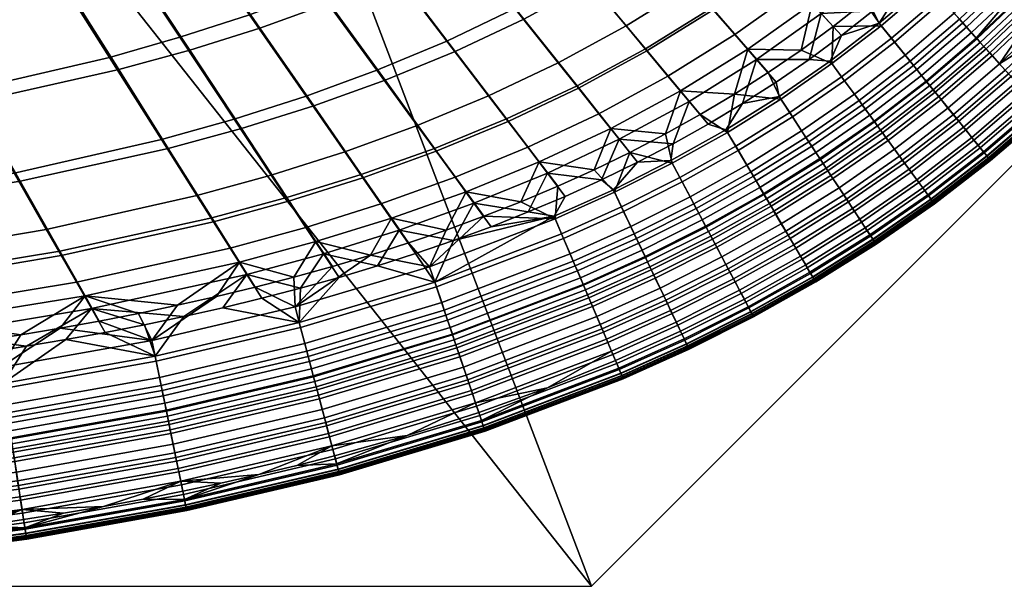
# Model space of a CAD drawing. Header units: millimetres. Extents: x -534 to 366, y -366 to 534.
# Tile 31 of 44: x -89 to 188, y -360 to -201. Entities that reach past the tile are written whole.
import ezdxf

# ---------------------------------------------------------------- set-up
doc = ezdxf.new("R2010")
doc.units = ezdxf.units.MM
doc.header["$MEASUREMENT"] = 0
for name, color, linetype in [('korpus', 251, 'Continuous'), ('pudsymbol', 7, 'Continuous'), ('sedak', 60, 'Continuous')]:
    doc.layers.add(name, color=color, linetype=linetype)

msp = doc.modelspace()

# ---------------------------------------------------------------- meshes
at = {"layer": 'korpus'}
mesh = msp.add_polyface(dxfattribs=at)
corners = [(-11.48, -281.6, 28.31), (-1.02, -270.24, 27.36), (9.71, -267.04, 27.36), (26.29, -270.28, 28.31), (20.39, -263.63, 27.36), (-88.71, -246.27, 25.57), (-77.56, -265.95, 26.17), (-120.69, -273.04, 26.17), (-130.71, -253.27, 25.57), (-101.32, -224, 25.23), (-142.05, -230.89, 25.23), (-34.87, -256.6, 26.17), (-27.07, -269.03, 26.81), (-70.47, -278.48, 26.81), (-47.12, -237.07, 25.57), (-60.99, -214.97, 25.23), (-76.71, -189.93, 25.05), (-115.61, -198.76, 25.05), (-92.42, -164.88, 25.01), (-129.89, -173.53, 25.01), (-113.72, -130.96, 25), (-149.25, -139.34, 25), (-13.77, -250.9, 26.17), (-5.62, -263.26, 26.81), (-26.58, -231.48, 25.57), (-41.07, -209.49, 25.23), (-57.49, -184.58, 25.05), (-73.92, -159.67, 25.01), (-96.17, -125.93, 25), (-113.88, -99.06, 25), (-130.67, -103.95, 25), (7.1, -244.43, 26.17), (15.59, -256.71, 26.81), (-6.26, -225.12, 25.57), (-21.37, -203.29, 25.23), (-38.49, -178.54, 25.05), (-55.61, -153.79, 25.01), (-78.81, -120.26, 25), (13.79, -217.94, 25.57), (27.69, -237.09, 26.17), (-1.93, -196.27, 25.23), (-19.74, -171.71, 25.05), (-37.55, -147.16, 25.01), (-61.69, -113.89, 25), (17.18, -188.37, 25.23), (33.5, -209.84, 25.57), (-1.32, -164.04, 25.05), (-19.81, -139.72, 25.01), (-44.86, -106.76, 25), (16.7, -155.46, 25.05), (35.85, -179.52, 25.23), (-2.46, -131.4, 25.01), (-28.41, -98.81, 25), (14.42, -122.15, 25.01), (34.22, -145.91, 25.05), (-12.4, -89.97, 25), (-11.82, -273.23, 27.36)]
mesh.append_faces([[corners[k] for k in face] for face in [(0, 1, 2, 2), (3, 2, 4, 4), (3, 0, 2, 2), (5, 6, 7, 8), (9, 5, 8, 10), (11, 12, 13, 6), (14, 11, 6, 5), (15, 14, 5, 9), (16, 15, 9, 17), (18, 16, 17, 19), (20, 18, 19, 21), (22, 23, 12, 11), (24, 22, 11, 14), (25, 24, 14, 15), (26, 25, 15, 16), (27, 26, 16, 18), (28, 27, 18, 20), (29, 28, 20, 30), (31, 32, 23, 22), (33, 31, 22, 24), (34, 33, 24, 25), (35, 34, 25, 26), (36, 35, 26, 27), (37, 36, 27, 28), (38, 39, 31, 33), (40, 38, 33, 34), (41, 40, 34, 35), (42, 41, 35, 36), (43, 42, 36, 37), (44, 45, 38, 40), (46, 44, 40, 41), (47, 46, 41, 42), (48, 47, 42, 43), (49, 50, 44, 46), (51, 49, 46, 47), (52, 51, 47, 48), (53, 54, 49, 51), (55, 53, 51, 52), (23, 1, 56, 56), (32, 4, 2, 2), (23, 2, 1, 1), (23, 32, 2, 2), (12, 23, 56, 56)]])
mesh = msp.add_polyface(dxfattribs=at)
corners = [(112.97, -237.7, 29.51), (97.24, -246.51, 29.51), (94.45, -241.26, 28.31), (109.94, -232.59, 28.31), (128.2, -228.21, 29.51), (124.93, -223.25, 28.31), (130.78, -232.15, 31.21), (115.36, -241.76, 31.21), (132.8, -235.22, 33.55), (117.23, -244.92, 33.55), (92.51, -233.03, 27.36), (102.3, -227.59, 27.36), (111.93, -221.84, 27.36), (121.37, -215.81, 27.36), (82.56, -238.2, 27.36), (47.92, -228.81, 26.17), (57.09, -240.88, 26.81), (36.53, -249.27, 26.81), (27.69, -237.09, 26.17), (33.5, -209.84, 25.57), (13.79, -217.94, 25.57), (67.7, -219.52, 26.17), (77.2, -231.46, 26.81), (52.76, -200.76, 25.57), (35.85, -179.52, 25.23), (17.18, -188.37, 25.23), (86.93, -209.15, 26.17), (96.76, -220.94, 26.8), (71.49, -190.62, 25.57), (54.02, -169.66, 25.23), (34.22, -145.91, 25.05), (16.7, -155.46, 25.05), (105.52, -197.64, 26.17), (115.65, -209.26, 26.8), (89.6, -179.39, 25.57), (71.58, -158.74, 25.23), (51.16, -135.34, 25.05), (30.74, -111.93, 25.01), (14.42, -122.15, 25.01), (123.34, -184.98, 26.17), (133.76, -196.4, 26.8), (106.95, -167.04, 25.57), (88.41, -146.74, 25.23), (67.4, -123.73, 25.05), (46.39, -100.72, 25.01), (123.46, -153.57, 25.57), (140.28, -171.17, 26.17), (104.42, -133.65, 25.23), (82.86, -111.08, 25.05), (72.48, -243.08, 27.36), (130.61, -209.47, 27.36), (119.53, -119.53, 25.23), (139.02, -139.02, 25.57), (97.44, -97.44, 25.05)]
mesh.append_faces([[corners[k] for k in face] for face in [(0, 1, 2, 3), (4, 0, 3, 5), (6, 7, 0, 4), (8, 9, 7, 6), (10, 11, 3, 2), (5, 12, 13, 13), (3, 11, 12, 12), (2, 14, 10, 10), (5, 3, 12, 12), (15, 16, 17, 18), (19, 15, 18, 20), (21, 22, 16, 15), (23, 21, 15, 19), (24, 23, 19, 25), (26, 27, 22, 21), (28, 26, 21, 23), (29, 28, 23, 24), (30, 29, 24, 31), (32, 33, 27, 26), (34, 32, 26, 28), (35, 34, 28, 29), (36, 35, 29, 30), (37, 36, 30, 38), (39, 40, 33, 32), (41, 39, 32, 34), (42, 41, 34, 35), (43, 42, 35, 36), (44, 43, 36, 37), (45, 46, 39, 41), (47, 45, 41, 42), (48, 47, 42, 43), (22, 10, 14, 14), (22, 14, 49, 49), (27, 12, 11, 11), (33, 13, 12, 12), (22, 49, 16, 16), (12, 27, 33, 33), (22, 27, 10, 10), (33, 50, 13, 13), (10, 27, 11, 11), (47, 51, 52, 45), (51, 47, 48, 53), (40, 50, 33, 33)]])
mesh = msp.add_polyface(dxfattribs=at)
corners = [(142.82, -218.08, 29.51), (128.2, -228.21, 29.51), (124.93, -223.25, 28.31), (139.31, -213.28, 28.31), (145.6, -221.88, 31.21), (130.78, -232.15, 31.21), (147.77, -224.85, 33.55), (132.8, -235.22, 33.55), (148.66, -226.08, 35.02), (133.64, -236.49, 35.02), (149.91, -227.79, 37.96), (134.8, -238.26, 37.96), (151.11, -229.43, 42.42), (135.92, -239.96, 42.42), (152.09, -230.77, 48.1), (136.83, -241.35, 48.1), (152.97, -231.97, 55.14), (137.65, -242.59, 55.14), (153.51, -232.71, 60.25), (138.15, -243.36, 60.25), (154.44, -233.99, 69.62), (139.02, -244.68, 69.62), (156.87, -237.31, 95.44), (141.28, -248.12, 95.44), (156.88, -207.25, 29.51), (153.13, -202.64, 28.31), (159.84, -210.91, 31.21), (162.16, -213.77, 33.55), (163.12, -214.95, 35.02), (164.46, -216.59, 37.96), (165.73, -218.17, 42.42), (166.78, -219.46, 48.1), (167.72, -220.61, 55.14), (168.3, -221.33, 60.25), (169.29, -222.55, 69.62), (171.89, -225.75, 95.44), (174.28, -228.7, 121.32), (159.11, -240.37, 121.32), (176.88, -231.91, 152.88), (161.55, -243.71, 152.88), (179.18, -234.74, 185.78), (163.7, -246.66, 185.78), (180.93, -236.89, 218.8), (165.34, -248.9, 218.8), (170.44, -195.65, 29.51), (166.46, -191.24, 28.31), (173.59, -199.15, 31.21), (176.05, -201.88, 33.55), (177.07, -203.01, 35.02), (178.49, -204.59, 37.96), (179.85, -206.09, 42.42), (180.96, -207.33, 48.1), (181.96, -208.44, 55.14), (182.57, -209.12, 60.25), (130.61, -209.47, 27.36), (139.64, -202.84, 27.36), (148.45, -195.91, 27.36), (157.02, -188.69, 27.36), (121.37, -215.81, 27.36), (133.76, -196.4, 26.8), (150.98, -182.37, 26.8)]
mesh.append_faces([[corners[k] for k in face] for face in [(0, 1, 2, 3), (4, 5, 1, 0), (6, 7, 5, 4), (8, 9, 7, 6), (10, 11, 9, 8), (12, 13, 11, 10), (14, 15, 13, 12), (16, 17, 15, 14), (18, 19, 17, 16), (20, 21, 19, 18), (22, 23, 21, 20), (24, 0, 3, 25), (26, 4, 0, 24), (27, 6, 4, 26), (28, 8, 6, 27), (29, 10, 8, 28), (30, 12, 10, 29), (31, 14, 12, 30), (32, 16, 14, 31), (33, 18, 16, 32), (34, 20, 18, 33), (35, 22, 20, 34), (36, 37, 22, 35), (38, 39, 37, 36), (40, 41, 39, 38), (42, 43, 41, 40), (44, 24, 25, 45), (46, 26, 24, 44), (47, 27, 26, 46), (48, 28, 27, 47), (49, 29, 28, 48), (50, 30, 29, 49), (51, 31, 30, 50), (52, 32, 31, 51), (53, 33, 32, 52), (3, 54, 55, 55), (56, 57, 45, 25), (25, 55, 56, 56), (55, 25, 3, 3), (3, 2, 58, 54), (59, 55, 54, 54), (59, 56, 55, 55), (59, 60, 56, 56)]])
mesh = msp.add_polyface(dxfattribs=at)
corners = [(183.52, -240.09, 333.27), (167.76, -252.22, 333.27), (167.48, -251.83, 309.04), (183.22, -239.72, 309.04), (183.78, -240.41, 351.6), (168.01, -252.56, 351.6), (183.85, -240.5, 362.81), (168.07, -252.65, 362.81), (183.7, -240.31, 370.34), (167.93, -252.45, 370.34), (183.28, -239.8, 376.95), (167.54, -251.92, 376.95), (182.86, -239.27, 380.62), (167.14, -251.37, 380.62), (183.63, -210.29, 69.62), (169.29, -222.55, 69.62), (168.3, -221.33, 60.25), (182.57, -209.12, 60.25), (186.39, -213.35, 95.44), (171.89, -225.75, 95.44), (188.92, -216.17, 121.32), (174.28, -228.7, 121.32), (191.69, -219.24, 152.88), (176.88, -231.91, 152.88), (194.13, -221.95, 185.78), (179.18, -234.74, 185.78), (195.99, -224.01, 218.8), (180.93, -236.89, 218.8), (197.23, -225.38, 251.06), (182.09, -238.33, 251.06), (197.98, -226.21, 281.49), (182.8, -239.2, 281.49), (198.42, -226.71, 309.04), (198.74, -227.06, 333.27), (199.02, -227.38, 351.6), (199.1, -227.46, 362.81), (198.93, -227.28, 370.34), (198.49, -226.79, 376.95), (198.04, -226.29, 380.62), (196.96, -225.09, 385.87), (181.84, -238.02, 385.87), (186.7, -186.7, 31.21), (173.59, -199.15, 31.21), (170.44, -195.65, 29.51), (189.3, -189.31, 33.55), (176.05, -201.88, 33.55), (177.07, -203.01, 35.02), (190.38, -190.38, 35.02), (191.88, -191.88, 37.96), (178.49, -204.59, 37.96), (179.85, -206.09, 42.42), (180.96, -207.33, 48.1), (193.31, -193.31, 42.42), (194.49, -194.49, 48.1), (181.96, -208.44, 55.14), (195.54, -195.54, 55.14), (196.19, -196.19, 60.25), (197.31, -197.31, 69.62), (200.22, -200.22, 95.44), (202.9, -202.9, 121.32), (208.4, -208.4, 185.78), (210.37, -210.37, 218.8), (195.39, -223.34, 390.3), (180.36, -236.19, 390.3), (205.83, -205.83, 152.88), (212.53, -212.53, 380.62)]
mesh.append_faces([[corners[k] for k in face] for face in [(0, 1, 2, 3), (4, 5, 1, 0), (6, 7, 5, 4), (8, 9, 7, 6), (10, 11, 9, 8), (12, 13, 11, 10), (14, 15, 16, 17), (18, 19, 15, 14), (20, 21, 19, 18), (22, 23, 21, 20), (24, 25, 23, 22), (26, 27, 25, 24), (28, 29, 27, 26), (30, 31, 29, 28), (32, 3, 31, 30), (33, 0, 3, 32), (34, 4, 0, 33), (35, 6, 4, 34), (36, 8, 6, 35), (37, 10, 8, 36), (38, 12, 10, 37), (39, 40, 12, 38), (41, 42, 43, 43), (42, 41, 44, 45), (46, 45, 44, 47), (46, 47, 48, 49), (48, 50, 49, 49), (51, 50, 52, 53), (17, 54, 55, 56), (18, 14, 57, 57), (14, 17, 56, 57), (54, 51, 53, 55), (57, 58, 18, 18), (50, 48, 52, 52), (59, 18, 58, 58), (22, 20, 59, 59), (26, 24, 60, 61), (24, 22, 60, 60), (62, 63, 40, 39), (59, 64, 22, 22), (64, 60, 22, 22), (65, 39, 38, 38), (59, 20, 18, 18)]])
mesh = msp.add_polyface(dxfattribs=at)
corners = [(63.92, -262.35, 29.51), (28.19, -275.91, 29.51), (26.29, -270.28, 28.31), (61.59, -256.88, 28.31), (80.79, -254.76, 29.51), (78.24, -249.4, 28.31), (82.81, -259.02, 31.21), (65.76, -266.68, 31.21), (84.39, -262.34, 33.55), (67.2, -270.07, 33.55), (85.04, -263.71, 35.02), (67.8, -271.47, 35.02), (97.24, -246.51, 29.51), (94.45, -241.26, 28.31), (99.45, -250.67, 31.21), (101.17, -253.92, 33.55), (101.88, -255.26, 35.02), (102.88, -257.14, 37.96), (85.96, -265.63, 37.96), (103.82, -258.92, 42.42), (86.82, -267.46, 42.42), (104.6, -260.4, 48.1), (87.54, -268.96, 48.1), (105.3, -261.71, 55.14), (88.18, -270.31, 55.14), (105.73, -262.52, 60.25), (88.57, -271.14, 60.25), (106.47, -263.92, 69.62), (89.25, -272.56, 69.62), (115.36, -241.76, 31.21), (112.97, -237.7, 29.51), (117.23, -244.92, 33.55), (118, -246.23, 35.02), (119.08, -248.06, 37.96), (120.11, -249.8, 42.42), (120.96, -251.24, 48.1), (121.72, -252.52, 55.14), (122.18, -253.31, 60.25), (122.99, -254.67, 69.62), (125.08, -258.21, 95.44), (108.4, -267.55, 95.44), (127.01, -261.48, 121.32), (110.18, -270.9, 121.32), (133.64, -236.49, 35.02), (132.8, -235.22, 33.55), (20.39, -263.63, 27.36), (30.99, -260.01, 27.36), (41.51, -256.15, 27.36), (51.94, -252.04, 27.36), (62.27, -247.69, 27.36), (72.48, -243.08, 27.36), (82.56, -238.2, 27.36), (27.69, -237.09, 26.17), (36.53, -249.27, 26.81), (15.59, -256.71, 26.81), (7.1, -244.43, 26.17), (57.09, -240.88, 26.81)]
mesh.append_faces([[corners[k] for k in face] for face in [(0, 1, 2, 3), (4, 0, 3, 5), (6, 7, 0, 4), (8, 9, 7, 6), (10, 11, 9, 8), (12, 4, 5, 13), (14, 6, 4, 12), (15, 8, 6, 14), (16, 10, 8, 15), (17, 18, 10, 16), (19, 20, 18, 17), (21, 22, 20, 19), (23, 24, 22, 21), (25, 26, 24, 23), (27, 28, 26, 25), (29, 14, 12, 30), (31, 15, 14, 29), (32, 16, 15, 31), (33, 17, 16, 32), (34, 19, 17, 33), (35, 21, 19, 34), (36, 23, 21, 35), (37, 25, 23, 36), (38, 27, 25, 37), (39, 40, 27, 38), (41, 42, 40, 39), (43, 32, 31, 44), (2, 45, 46, 46), (3, 47, 48, 48), (2, 46, 47, 47), (49, 50, 5, 3), (5, 50, 51, 51), (3, 48, 49, 49), (3, 2, 47, 47), (13, 5, 51, 51), (52, 53, 54, 55), (53, 47, 46, 46), (53, 48, 47, 47), (56, 50, 49, 49), (56, 49, 48, 48), (54, 46, 45, 45), (53, 46, 54, 54), (48, 53, 56, 56)]])
mesh = msp.add_polyface(dxfattribs=at)
corners = [(134.74, -274.56, 362.81), (117.3, -284.33, 362.81), (117.25, -284.23, 351.6), (134.68, -274.47, 351.6), (134.8, -238.26, 37.96), (119.08, -248.06, 37.96), (118, -246.23, 35.02), (133.64, -236.49, 35.02), (135.92, -239.96, 42.42), (120.11, -249.8, 42.42), (136.83, -241.35, 48.1), (120.96, -251.24, 48.1), (137.65, -242.59, 55.14), (121.72, -252.52, 55.14), (138.15, -243.36, 60.25), (122.18, -253.31, 60.25), (139.02, -244.68, 69.62), (122.99, -254.67, 69.62), (141.28, -248.12, 95.44), (125.08, -258.21, 95.44), (143.36, -251.29, 121.32), (127.01, -261.48, 121.32), (145.64, -254.74, 152.88), (129.11, -265.04, 152.88), (147.64, -257.79, 185.78), (130.97, -268.18, 185.78), (149.16, -260.11, 218.8), (132.38, -270.57, 218.8), (150.18, -261.65, 251.06), (133.32, -272.16, 251.06), (150.79, -262.59, 281.49), (133.89, -273.12, 281.49), (151.16, -263.15, 309.04), (134.23, -273.7, 309.04), (151.42, -263.54, 333.27), (134.47, -274.11, 333.27), (151.65, -263.9, 351.6), (151.71, -263.99, 362.81), (151.58, -263.78, 370.34), (134.61, -274.35, 370.34), (151.22, -263.23, 376.95), (134.28, -273.79, 376.95), (150.85, -262.67, 380.62), (133.94, -273.21, 380.62), (149.96, -261.32, 385.87), (133.12, -271.82, 385.87), (159.11, -240.37, 121.32), (156.87, -237.31, 95.44), (161.55, -243.71, 152.88), (163.7, -246.66, 185.78), (165.34, -248.9, 218.8), (166.42, -250.39, 251.06), (167.09, -251.29, 281.49), (167.48, -251.83, 309.04), (167.76, -252.22, 333.27), (168.01, -252.56, 351.6), (168.07, -252.65, 362.81), (167.93, -252.45, 370.34), (167.54, -251.92, 376.95), (167.14, -251.37, 380.62), (166.19, -250.07, 385.87), (182.09, -238.33, 251.06), (180.93, -236.89, 218.8), (182.8, -239.2, 281.49), (183.22, -239.72, 309.04), (181.84, -238.02, 385.87), (182.86, -239.27, 380.62), (148.67, -259.35, 390.3), (131.92, -269.79, 390.3), (180.36, -236.19, 390.3), (164.8, -248.17, 390.3)]
mesh.append_faces([[corners[k] for k in face] for face in [(0, 1, 2, 3), (4, 5, 6, 7), (8, 9, 5, 4), (10, 11, 9, 8), (12, 13, 11, 10), (14, 15, 13, 12), (16, 17, 15, 14), (18, 19, 17, 16), (20, 21, 19, 18), (22, 23, 21, 20), (24, 25, 23, 22), (26, 27, 25, 24), (28, 29, 27, 26), (30, 31, 29, 28), (32, 33, 31, 30), (34, 35, 33, 32), (36, 3, 35, 34), (37, 0, 3, 36), (38, 39, 0, 37), (40, 41, 39, 38), (42, 43, 41, 40), (44, 45, 43, 42), (46, 20, 18, 47), (48, 22, 20, 46), (49, 24, 22, 48), (50, 26, 24, 49), (51, 28, 26, 50), (52, 30, 28, 51), (53, 32, 30, 52), (54, 34, 32, 53), (55, 36, 34, 54), (56, 37, 36, 55), (57, 38, 37, 56), (58, 40, 38, 57), (59, 42, 40, 58), (60, 44, 42, 59), (61, 51, 50, 62), (63, 52, 51, 61), (64, 53, 52, 63), (65, 60, 59, 66), (45, 44, 67, 68), (60, 65, 69, 70), (44, 60, 70, 67)]])
mesh = msp.add_polyface(dxfattribs=at)
corners = [(41.35, -314.89, 281.49), (0.57, -327.11, 281.49), (0.29, -326.02, 251.06), (40.99, -313.82, 251.06), (41.56, -315.52, 309.04), (0.75, -327.76, 309.04), (41.71, -315.97, 333.27), (0.87, -328.21, 333.27), (41.85, -316.37, 351.6), (0.98, -328.62, 351.6), (41.88, -316.47, 362.81), (1, -328.73, 362.81), (41.81, -316.24, 370.34), (0.94, -328.49, 370.34), (41.6, -315.62, 376.95), (0.77, -327.85, 376.95), (41.38, -314.98, 380.62), (0.6, -327.2, 380.62), (65.76, -266.68, 31.21), (29.7, -280.37, 31.21), (28.19, -275.91, 29.51), (63.92, -262.35, 29.51), (67.2, -270.07, 33.55), (30.87, -283.86, 33.55), (67.8, -271.47, 35.02), (31.36, -285.3, 35.02), (68.63, -273.42, 37.96), (32.04, -287.31, 37.96), (69.42, -275.28, 42.42), (32.69, -289.23, 42.42), (70.07, -276.82, 48.1), (33.22, -290.8, 48.1), (70.65, -278.18, 55.14), (33.69, -292.21, 55.14), (71.01, -279.03, 60.25), (33.99, -293.08, 60.25), (71.63, -280.48, 69.62), (34.49, -294.58, 69.62), (73.24, -284.27, 95.44), (35.81, -298.48, 95.44), (74.72, -287.76, 121.32), (37.02, -302.07, 121.32), (76.34, -291.57, 152.88), (38.35, -305.99, 152.88), (77.77, -294.92, 185.78), (39.51, -309.45, 185.78), (78.85, -297.48, 218.8), (40.4, -312.08, 218.8), (79.58, -299.18, 251.06), (80.01, -300.21, 281.49), (80.28, -300.82, 309.04), (80.46, -301.26, 333.27), (80.63, -301.65, 351.6), (80.67, -301.75, 362.81), (80.57, -301.52, 370.34), (80.32, -300.92, 376.95), (80.05, -300.3, 380.62), (79.42, -298.81, 385.87), (40.87, -313.45, 385.87), (85.96, -265.63, 37.96), (85.04, -263.71, 35.02), (86.82, -267.46, 42.42), (87.54, -268.96, 48.1), (88.18, -270.31, 55.14), (88.57, -271.14, 60.25), (89.25, -272.56, 69.62), (91.01, -276.28, 95.44), (92.64, -279.71, 121.32), (78.5, -296.65, 390.3), (59.45, -304.3, 390.3), (0.19, -325.64, 385.87), (40.11, -311.22, 390.3), (19.95, -317.63, 390.3)]
mesh.append_faces([[corners[k] for k in face] for face in [(0, 1, 2, 3), (4, 5, 1, 0), (6, 7, 5, 4), (8, 9, 7, 6), (10, 11, 9, 8), (12, 13, 11, 10), (14, 15, 13, 12), (16, 17, 15, 14), (18, 19, 20, 21), (22, 23, 19, 18), (24, 25, 23, 22), (26, 27, 25, 24), (28, 29, 27, 26), (30, 31, 29, 28), (32, 33, 31, 30), (34, 35, 33, 32), (36, 37, 35, 34), (38, 39, 37, 36), (40, 41, 39, 38), (42, 43, 41, 40), (44, 45, 43, 42), (46, 47, 45, 44), (48, 3, 47, 46), (49, 0, 3, 48), (50, 4, 0, 49), (51, 6, 4, 50), (52, 8, 6, 51), (53, 10, 8, 52), (54, 12, 10, 53), (55, 14, 12, 54), (56, 16, 14, 55), (57, 58, 16, 56), (59, 26, 24, 60), (61, 28, 26, 59), (62, 30, 28, 61), (63, 32, 30, 62), (64, 34, 32, 63), (65, 36, 34, 64), (66, 38, 36, 65), (67, 40, 38, 66), (58, 57, 68, 69), (70, 58, 71, 72), (69, 71, 58, 58)]])
mesh = msp.add_polyface(dxfattribs=at)
corners = [(94.42, -283.44, 152.88), (76.34, -291.57, 152.88), (74.72, -287.76, 121.32), (92.64, -279.71, 121.32), (95.98, -286.74, 185.78), (77.77, -294.92, 185.78), (97.17, -289.24, 218.8), (78.85, -297.48, 218.8), (97.96, -290.91, 251.06), (79.58, -299.18, 251.06), (98.44, -291.92, 281.49), (80.01, -300.21, 281.49), (98.73, -292.53, 309.04), (80.28, -300.82, 309.04), (98.94, -292.96, 333.27), (80.46, -301.26, 333.27), (99.12, -293.34, 351.6), (80.63, -301.65, 351.6), (99.16, -293.43, 362.81), (80.67, -301.75, 362.81), (99.06, -293.21, 370.34), (80.57, -301.52, 370.34), (98.78, -292.62, 376.95), (80.32, -300.92, 376.95), (98.49, -292.01, 380.62), (80.05, -300.3, 380.62), (97.79, -290.55, 385.87), (79.42, -298.81, 385.87), (108.4, -267.55, 95.44), (91.01, -276.28, 95.44), (89.25, -272.56, 69.62), (106.47, -263.92, 69.62), (110.18, -270.9, 121.32), (112.11, -274.56, 152.88), (113.82, -277.78, 185.78), (115.12, -280.23, 218.8), (115.99, -281.86, 251.06), (116.51, -282.85, 281.49), (116.83, -283.44, 309.04), (117.05, -283.86, 333.27), (117.25, -284.23, 351.6), (117.3, -284.33, 362.81), (117.18, -284.11, 370.34), (116.87, -283.53, 376.95), (116.56, -282.94, 380.62), (115.8, -281.51, 385.87), (129.11, -265.04, 152.88), (127.01, -261.48, 121.32), (130.97, -268.18, 185.78), (132.38, -270.57, 218.8), (133.32, -272.16, 251.06), (133.89, -273.12, 281.49), (134.23, -273.7, 309.04), (134.47, -274.11, 333.27), (134.68, -274.47, 351.6), (134.61, -274.35, 370.34), (134.74, -274.56, 362.81), (134.28, -273.79, 376.95), (133.94, -273.21, 380.62), (133.12, -271.82, 385.87), (114.7, -279.43, 390.3), (96.78, -288.43, 390.3), (78.5, -296.65, 390.3), (131.92, -269.79, 390.3)]
mesh.append_faces([[corners[k] for k in face] for face in [(0, 1, 2, 3), (4, 5, 1, 0), (6, 7, 5, 4), (8, 9, 7, 6), (10, 11, 9, 8), (12, 13, 11, 10), (14, 15, 13, 12), (16, 17, 15, 14), (18, 19, 17, 16), (20, 21, 19, 18), (22, 23, 21, 20), (24, 25, 23, 22), (26, 27, 25, 24), (28, 29, 30, 31), (32, 3, 29, 28), (33, 0, 3, 32), (34, 4, 0, 33), (35, 6, 4, 34), (36, 8, 6, 35), (37, 10, 8, 36), (38, 12, 10, 37), (39, 14, 12, 38), (40, 16, 14, 39), (41, 18, 16, 40), (42, 20, 18, 41), (43, 22, 20, 42), (44, 24, 22, 43), (45, 26, 24, 44), (46, 33, 32, 47), (48, 34, 33, 46), (49, 35, 34, 48), (50, 36, 35, 49), (51, 37, 36, 50), (52, 38, 37, 51), (53, 39, 38, 52), (54, 40, 39, 53), (55, 42, 41, 56), (57, 43, 42, 55), (58, 44, 43, 57), (59, 45, 44, 58), (26, 45, 60, 61), (27, 26, 61, 62), (63, 60, 45, 59)]])
mesh = msp.add_polyface(dxfattribs=at)
corners = [(-50.5, -296.8, 29.51), (-93.4, -304.44, 29.51), (-94.3, -298.57, 28.31), (-51.69, -290.98, 28.31), (-49.56, -301.41, 31.21), (-92.68, -309.1, 31.21), (-9.96, -287.34, 29.51), (-11.48, -281.6, 28.31), (-8.75, -291.89, 31.21), (-7.81, -295.45, 33.55), (-48.82, -305.02, 33.55), (-7.42, -296.92, 35.02), (-48.52, -306.51, 35.02), (-6.88, -298.97, 37.96), (-48.09, -308.59, 37.96), (28.19, -275.91, 29.51), (26.29, -270.28, 28.31), (29.7, -280.37, 31.21), (30.87, -283.86, 33.55), (31.36, -285.3, 35.02), (32.04, -287.31, 37.96), (32.69, -289.23, 42.42), (-6.36, -300.93, 42.42), (33.22, -290.8, 48.1), (-5.93, -302.54, 48.1), (33.69, -292.21, 55.14), (-5.55, -303.98, 55.14), (33.99, -293.08, 60.25), (-5.32, -304.86, 60.25), (34.49, -294.58, 69.62), (-4.91, -306.39, 69.62), (35.81, -298.48, 95.44), (-3.86, -310.37, 95.44), (-139.25, -304.54, 28.31), (-121.82, -294.21, 27.36), (-110.71, -292.72, 27.36), (-99.62, -291.12, 27.36), (-77.5, -287.53, 27.36), (-88.55, -289.39, 27.36), (-55.47, -283.41, 27.36), (-66.47, -285.54, 27.36), (-33.56, -278.66, 27.36), (-44.5, -281.12, 27.36), (-22.67, -276.04, 27.36), (-11.82, -273.23, 27.36), (-1.02, -270.24, 27.36), (-77.56, -265.95, 26.17), (-70.47, -278.48, 26.81), (-114.31, -285.62, 26.82), (-120.69, -273.04, 26.17), (-27.07, -269.03, 26.81)]
mesh.append_faces([[corners[k] for k in face] for face in [(0, 1, 2, 3), (4, 5, 1, 0), (6, 0, 3, 7), (8, 4, 0, 6), (9, 10, 4, 8), (11, 12, 10, 9), (13, 14, 12, 11), (15, 6, 7, 16), (17, 8, 6, 15), (18, 9, 8, 17), (19, 11, 9, 18), (20, 13, 11, 19), (21, 22, 13, 20), (23, 24, 22, 21), (25, 26, 24, 23), (27, 28, 26, 25), (29, 30, 28, 27), (31, 32, 30, 29), (2, 33, 34, 35), (36, 2, 35, 35), (37, 2, 38, 38), (38, 2, 36, 36), (39, 3, 40, 40), (41, 3, 42, 42), (42, 3, 39, 39), (40, 3, 37, 37), (7, 3, 41, 43), (37, 3, 2, 2), (7, 44, 45, 45), (43, 44, 7, 7), (46, 47, 48, 49), (48, 35, 34, 34), (48, 36, 35, 35), (47, 37, 38, 38), (47, 39, 40, 40), (47, 40, 37, 37), (48, 38, 36, 36), (50, 41, 42, 42), (50, 43, 41, 41), (50, 44, 43, 43), (47, 42, 39, 39), (47, 38, 48, 48), (50, 42, 47, 47)]])
mesh = msp.add_polyface(dxfattribs=at)
corners = [(-93.4, -304.44, 29.51), (-138.59, -310.45, 29.51), (-139.25, -304.54, 28.31), (-94.3, -298.57, 28.31), (-92.68, -309.1, 31.21), (-138.06, -315.13, 31.21), (-92.12, -312.74, 33.55), (-137.64, -318.78, 33.55), (-91.89, -314.24, 35.02), (-137.47, -320.3, 35.02), (-91.56, -316.34, 37.96), (-137.23, -322.4, 37.96), (-91.25, -318.34, 42.42), (-137, -324.42, 42.42), (-91, -319.98, 48.1), (-136.82, -326.07, 48.1), (-90.77, -321.45, 55.14), (-136.65, -327.55, 55.14), (-90.63, -322.36, 60.25), (-136.55, -328.46, 60.25), (-90.39, -323.92, 69.62), (-136.37, -330.03, 69.62), (-89.77, -327.99, 95.44), (-135.91, -334.12, 95.44), (-89.19, -331.74, 121.32), (-135.48, -337.89, 121.32), (-88.56, -335.83, 152.88), (-135.01, -342, 152.88), (-88, -339.43, 185.78), (-134.6, -345.62, 185.78), (-87.58, -342.17, 218.8), (-134.29, -348.38, 218.8), (-87.3, -344, 251.06), (-134.08, -350.21, 251.06), (-87.13, -345.1, 281.49), (-133.96, -351.33, 281.49), (-87.02, -345.76, 309.04), (-133.88, -351.99, 309.04), (-86.95, -346.23, 333.27), (-133.83, -352.46, 333.27), (-86.89, -346.65, 351.6), (-133.78, -352.88, 351.6), (-86.87, -346.76, 362.81), (-133.77, -352.99, 362.81), (-86.91, -346.51, 370.34), (-133.8, -352.75, 370.34), (-87.01, -345.87, 376.95), (-133.87, -352.09, 376.95), (-87.11, -345.2, 380.62), (-133.95, -351.42, 380.62), (-87.36, -343.61, 385.87), (-134.13, -349.82, 385.87), (-48.82, -305.02, 33.55), (-49.56, -301.41, 31.21), (-48.52, -306.51, 35.02), (-48.09, -308.59, 37.96), (-47.69, -310.57, 42.42), (-47.35, -312.2, 48.1), (-47.06, -313.66, 55.14), (-46.87, -314.56, 60.25), (-46.56, -316.11, 69.62), (-45.73, -320.14, 95.44), (-44.97, -323.86, 121.32), (-44.15, -327.91, 152.88), (-43.42, -331.48, 185.78), (-42.86, -334.2, 218.8), (-111.02, -344.62, 390.3), (-122.7, -346.1, 390.3), (-87.72, -341.28, 390.3), (-99.36, -343.01, 390.3), (-65.33, -337.57, 390.3), (-76.51, -339.49, 390.3)]
mesh.append_faces([[corners[k] for k in face] for face in [(0, 1, 2, 3), (4, 5, 1, 0), (6, 7, 5, 4), (8, 9, 7, 6), (10, 11, 9, 8), (12, 13, 11, 10), (14, 15, 13, 12), (16, 17, 15, 14), (18, 19, 17, 16), (20, 21, 19, 18), (22, 23, 21, 20), (24, 25, 23, 22), (26, 27, 25, 24), (28, 29, 27, 26), (30, 31, 29, 28), (32, 33, 31, 30), (34, 35, 33, 32), (36, 37, 35, 34), (38, 39, 37, 36), (40, 41, 39, 38), (42, 43, 41, 40), (44, 45, 43, 42), (46, 47, 45, 44), (48, 49, 47, 46), (50, 51, 49, 48), (52, 6, 4, 53), (54, 8, 6, 52), (55, 10, 8, 54), (56, 12, 10, 55), (57, 14, 12, 56), (58, 16, 14, 57), (59, 18, 16, 58), (60, 20, 18, 59), (61, 22, 20, 60), (62, 24, 22, 61), (63, 26, 24, 62), (64, 28, 26, 63), (65, 30, 28, 64), (51, 50, 66, 67), (50, 68, 69, 69), (69, 66, 50, 50), (50, 70, 71, 71), (71, 68, 50, 50)]])
mesh = msp.add_polyface(dxfattribs=at)
corners = [(-42.49, -336.01, 251.06), (-87.3, -344, 251.06), (-87.58, -342.17, 218.8), (-42.86, -334.2, 218.8), (-42.27, -337.11, 281.49), (-87.13, -345.1, 281.49), (-42.13, -337.76, 309.04), (-87.02, -345.76, 309.04), (-42.04, -338.23, 333.27), (-86.95, -346.23, 333.27), (-41.95, -338.64, 351.6), (-86.89, -346.65, 351.6), (-41.93, -338.74, 362.81), (-86.87, -346.76, 362.81), (-41.98, -338.5, 370.34), (-86.91, -346.51, 370.34), (-42.11, -337.86, 376.95), (-87.01, -345.87, 376.95), (-42.25, -337.2, 380.62), (-87.11, -345.2, 380.62), (-42.57, -335.62, 385.87), (-87.36, -343.61, 385.87), (-6.36, -300.93, 42.42), (-47.69, -310.57, 42.42), (-48.09, -308.59, 37.96), (-6.88, -298.97, 37.96), (-5.93, -302.54, 48.1), (-47.35, -312.2, 48.1), (-5.55, -303.98, 55.14), (-47.06, -313.66, 55.14), (-5.32, -304.86, 60.25), (-46.87, -314.56, 60.25), (-4.91, -306.39, 69.62), (-46.56, -316.11, 69.62), (-3.86, -310.37, 95.44), (-45.73, -320.14, 95.44), (-2.89, -314.04, 121.32), (-44.97, -323.86, 121.32), (-1.83, -318.03, 152.88), (-44.15, -327.91, 152.88), (-0.9, -321.56, 185.78), (-43.42, -331.48, 185.78), (-0.18, -324.24, 218.8), (0.29, -326.02, 251.06), (0.57, -327.11, 281.49), (0.75, -327.76, 309.04), (0.87, -328.21, 333.27), (0.98, -328.62, 351.6), (1, -328.73, 362.81), (0.94, -328.49, 370.34), (0.77, -327.85, 376.95), (0.6, -327.2, 380.62), (0.19, -325.64, 385.87), (37.02, -302.07, 121.32), (35.81, -298.48, 95.44), (38.35, -305.99, 152.88), (39.51, -309.45, 185.78), (40.4, -312.08, 218.8), (40.99, -313.82, 251.06), (40.87, -313.45, 385.87), (41.38, -314.98, 380.62), (-54.17, -335.51, 390.3), (-65.33, -337.57, 390.3), (-11.02, -326.09, 390.3), (-21.66, -328.65, 390.3), (-43.04, -333.32, 390.3), (-32.33, -331.05, 390.3), (-0.42, -323.37, 390.3), (19.95, -317.63, 390.3)]
mesh.append_faces([[corners[k] for k in face] for face in [(0, 1, 2, 3), (4, 5, 1, 0), (6, 7, 5, 4), (8, 9, 7, 6), (10, 11, 9, 8), (12, 13, 11, 10), (14, 15, 13, 12), (16, 17, 15, 14), (18, 19, 17, 16), (20, 21, 19, 18), (22, 23, 24, 25), (26, 27, 23, 22), (28, 29, 27, 26), (30, 31, 29, 28), (32, 33, 31, 30), (34, 35, 33, 32), (36, 37, 35, 34), (38, 39, 37, 36), (40, 41, 39, 38), (42, 3, 41, 40), (43, 0, 3, 42), (44, 4, 0, 43), (45, 6, 4, 44), (46, 8, 6, 45), (47, 10, 8, 46), (48, 12, 10, 47), (49, 14, 12, 48), (50, 16, 14, 49), (51, 18, 16, 50), (52, 20, 18, 51), (53, 36, 34, 54), (55, 38, 36, 53), (56, 40, 38, 55), (57, 42, 40, 56), (58, 43, 42, 57), (59, 52, 51, 60), (21, 20, 61, 62), (20, 52, 63, 64), (20, 65, 61, 61), (20, 64, 66, 66), (63, 52, 67, 67), (66, 65, 20, 20), (67, 52, 68, 68)]])
at = {"layer": 'pudsymbol'}
mesh = msp.add_polyface(dxfattribs=at)
corners = [(-533.5, 210), (-533.5, -360), (71.76, -360), (360, -71.76), (360, 533.5), (-210, 533.5), (-210, 378.79), (-378.79, 210), (-533.5, 210), (-378.79, 210), (-210, 378.79), (-210, 533.5), (-360, 533.5), (-360, 440.92), (-440.92, 360), (-533.5, 360)]
mesh.append_faces([[corners[k] for k in face] for face in [(0, 1, 7, 7), (2, 6, 7, 7), (2, 7, 1, 1), (3, 4, 6, 6), (4, 5, 6, 6), (2, 3, 6, 6), (14, 8, 9, 9), (8, 14, 15, 15), (14, 9, 13, 13), (10, 11, 12, 13), (9, 10, 13, 13)]])
at = {"layer": 'sedak'}
mesh = msp.add_polyface(dxfattribs=at)
corners = [(-90.39, -244.02, 401.44), (-132.18, -251.24, 401.44), (-124.06, -267.05, 402.25), (-81.35, -259.81, 402.25), (-103.64, -220.87, 400.13), (-144.08, -228.09, 400.13), (-116.89, -197.73, 398.82), (-155.98, -204.93, 398.82), (-39.08, -250.32, 402.25), (-77.14, -267.17, 402.56), (-34.44, -257.65, 402.56), (-49.04, -234.59, 401.44), (-63.63, -211.53, 400.13), (-78.23, -188.47, 398.82), (-92.82, -165.42, 397.52), (-130.13, -174.59, 397.52), (-107.42, -142.36, 396.23), (-143.38, -151.44, 396.23), (-122.01, -119.3, 394.93), (-156.63, -128.3, 394.93), (-8.44, -259.25, 402.82), (-29.75, -265.06, 402.82), (-25.06, -272.47, 403), (-3.54, -266.64, 403), (-13.34, -251.87, 402.56), (-18.19, -244.57, 402.25), (-28.61, -228.88, 401.44), (-43.87, -205.9, 400.13), (-59.13, -182.93, 398.82), (-74.4, -159.95, 397.52), (-89.66, -136.97, 396.23), (-104.92, -113.99, 394.93), (-120.19, -91.01, 393.63), (-136.6, -96.24, 393.63), (12.64, -252.65, 402.82), (17.75, -260, 403), (7.52, -245.3, 402.56), (2.46, -238.04, 402.25), (-8.41, -222.43, 401.44), (-24.33, -199.56, 400.13), (-40.26, -176.69, 398.82), (-56.18, -153.82, 397.52), (-72.11, -130.95, 396.23), (-88.03, -108.08, 394.93), (-103.96, -85.21, 393.63), (22.84, -230.66, 402.25), (28.11, -237.88, 402.56), (11.52, -215.15, 401.44), (-5.06, -192.42, 400.13), (-21.63, -169.69, 398.82), (-38.21, -146.96, 397.52), (-54.79, -124.23, 396.23), (-71.37, -101.5, 394.93), (-87.95, -78.77, 393.63), (13.88, -184.41, 400.13), (31.1, -206.96, 401.44), (-3.34, -161.86, 398.82), (-20.56, -139.3, 397.52), (-37.79, -116.75, 396.23), (-55.01, -94.19, 394.93), (-72.23, -71.64, 393.63), (14.55, -153.14, 398.82), (32.4, -175.48, 400.13), (-3.3, -130.8, 397.52), (-21.15, -108.46, 396.23), (-39, -86.12, 394.93), (13.5, -121.39, 397.52), (31.95, -143.47, 398.82), (-4.96, -99.31, 396.23), (-23.42, -77.23, 394.93), (10.71, -89.26, 396.23), (29.74, -111.04, 397.52), (11.65, -270.06, 403.05)]
mesh.append_faces([[corners[k] for k in face] for face in [(0, 1, 2, 3), (4, 5, 1, 0), (6, 7, 5, 4), (8, 3, 9, 10), (11, 0, 3, 8), (12, 4, 0, 11), (13, 6, 4, 12), (14, 15, 6, 13), (16, 17, 15, 14), (18, 19, 17, 16), (20, 21, 22, 23), (24, 10, 21, 20), (25, 8, 10, 24), (26, 11, 8, 25), (27, 12, 11, 26), (28, 13, 12, 27), (29, 14, 13, 28), (30, 16, 14, 29), (31, 18, 16, 30), (32, 33, 18, 31), (34, 20, 23, 35), (36, 24, 20, 34), (37, 25, 24, 36), (38, 26, 25, 37), (39, 27, 26, 38), (40, 28, 27, 39), (41, 29, 28, 40), (42, 30, 29, 41), (43, 31, 30, 42), (44, 32, 31, 43), (45, 37, 36, 46), (47, 38, 37, 45), (48, 39, 38, 47), (49, 40, 39, 48), (50, 41, 40, 49), (51, 42, 41, 50), (52, 43, 42, 51), (53, 44, 43, 52), (54, 48, 47, 55), (56, 49, 48, 54), (57, 50, 49, 56), (58, 51, 50, 57), (59, 52, 51, 58), (60, 53, 52, 59), (61, 56, 54, 62), (63, 57, 56, 61), (64, 58, 57, 63), (65, 59, 58, 64), (66, 63, 61, 67), (68, 64, 63, 66), (69, 65, 64, 68), (70, 68, 66, 71), (72, 35, 23, 23)]])
mesh = msp.add_polyface(dxfattribs=at)
corners = [(80.2, -253.5, 402.9), (63.37, -261.07, 402.9), (66.63, -268.72, 402.43), (83.77, -261.02, 402.43), (100.48, -252.63, 402.43), (86.93, -267.69, 401.59), (103.94, -259.15, 401.59), (96.59, -245.28, 402.9), (61.29, -256.15, 403.03), (77.91, -248.68, 403.03), (74.61, -245.9, 403.05), (64.37, -250.54, 403.05), (27.75, -274.59, 402.9), (43.55, -259.07, 403.05), (33, -262.96, 403.05), (54.01, -254.93, 403.05), (94.06, -240.51, 403.03), (84.72, -240.98, 403.05), (94.7, -235.78, 403.05), (33.43, -245.19, 402.82), (12.64, -252.65, 402.82), (17.75, -260, 403), (38.76, -252.49, 403), (28.11, -237.88, 402.56), (7.52, -245.3, 402.56), (53.86, -236.77, 402.82), (59.39, -244.02, 403), (48.33, -229.52, 402.57), (42.85, -222.36, 402.25), (22.84, -230.66, 402.25), (31.1, -206.96, 401.44), (11.52, -215.15, 401.44), (73.83, -227.34, 402.82), (79.56, -234.51, 403), (68.1, -220.16, 402.57), (62.42, -213.06, 402.25), (50.24, -197.81, 401.44), (32.4, -175.48, 400.13), (13.88, -184.41, 400.13), (93.25, -216.81, 402.82), (99.18, -223.91, 403), (87.32, -209.72, 402.57), (81.46, -202.7, 402.25), (68.86, -187.63, 401.44), (50.41, -165.55, 400.13), (31.95, -143.47, 398.82), (14.55, -153.14, 398.82), (99.85, -191.23, 402.25), (105.9, -198.15, 402.57), (86.86, -176.37, 401.44), (67.82, -154.59, 400.13), (48.78, -132.82, 398.82), (29.74, -111.04, 397.52), (13.5, -121.39, 397.52), (84.53, -142.58, 400.13), (104.12, -164.01, 401.44), (64.94, -121.16, 398.82), (45.34, -99.73, 397.52), (25.75, -78.3, 396.23), (10.71, -89.26, 396.23), (80.32, -108.49, 398.82), (100.44, -129.53, 400.13), (60.21, -87.46, 397.52), (22.36, -266.62, 403.05), (115.97, -115.97, 400.17), (74.27, -74.27, 397.52)]
mesh.append_faces([[corners[k] for k in face] for face in [(0, 1, 2, 3), (4, 3, 5, 6), (7, 0, 3, 4), (8, 1, 0, 9), (8, 9, 10, 11), (12, 1, 8, 8), (8, 13, 14, 14), (8, 11, 15, 15), (15, 13, 8, 8), (7, 16, 9, 0), (17, 9, 16, 16), (18, 17, 16, 16), (10, 9, 17, 17), (19, 20, 21, 22), (23, 24, 20, 19), (25, 19, 22, 26), (27, 23, 19, 25), (28, 29, 23, 27), (30, 31, 29, 28), (32, 25, 26, 33), (34, 27, 25, 32), (35, 28, 27, 34), (36, 30, 28, 35), (37, 38, 30, 36), (39, 32, 33, 40), (41, 34, 32, 39), (42, 35, 34, 41), (43, 36, 35, 42), (44, 37, 36, 43), (45, 46, 37, 44), (47, 42, 41, 48), (49, 43, 42, 47), (50, 44, 43, 49), (51, 45, 44, 50), (52, 53, 45, 51), (54, 50, 49, 55), (56, 51, 50, 54), (57, 52, 51, 56), (58, 59, 52, 57), (60, 56, 54, 61), (62, 57, 56, 60), (14, 21, 63, 63), (15, 22, 13, 13), (13, 22, 14, 14), (11, 26, 15, 15), (15, 26, 22, 22), (22, 21, 14, 14), (10, 26, 11, 11), (33, 10, 17, 17), (33, 17, 18, 18), (33, 18, 40, 40), (64, 65, 60, 61), (60, 65, 62, 62), (26, 10, 33, 33)]])
mesh = msp.add_polyface(dxfattribs=at)
corners = [(111.65, -273.68, 396.39), (93.99, -282.55, 396.39), (95.56, -285.85, 393.63), (113.36, -276.91, 393.63), (110.64, -271.78, 397.57), (93.07, -280.6, 397.57), (109.52, -269.67, 398.61), (92.04, -278.45, 398.61), (106.95, -264.83, 400.33), (89.69, -273.5, 400.33), (128.61, -264.19, 396.39), (130.47, -267.33, 393.63), (127.52, -262.34, 397.57), (126.3, -260.28, 398.61), (123.51, -255.56, 400.33), (120.24, -250.02, 401.59), (103.94, -259.15, 401.59), (116.49, -243.67, 402.43), (100.48, -252.63, 402.43), (112.26, -236.5, 402.9), (96.59, -245.28, 402.9), (145.09, -253.92, 396.39), (147.1, -256.97, 393.63), (143.91, -252.12, 397.57), (142.6, -250.12, 398.61), (139.59, -245.54, 400.33), (136.05, -240.17, 401.59), (132, -234, 402.43), (127.43, -227.05, 402.9), (155.05, -234.82, 400.33), (158.29, -239.25, 398.61), (151.26, -229.63, 401.59), (146.9, -223.67, 402.43), (142, -216.95, 402.9), (96.78, -288.43, 390.3), (114.7, -279.43, 390.3), (131.92, -269.79, 390.3), (148.67, -259.35, 390.3), (109.51, -231.85, 403.03), (94.06, -240.51, 403.03), (124.46, -222.52, 403.03), (104.52, -230.3, 403.05), (94.7, -235.78, 403.05), (138.8, -212.58, 403.03), (156, -206.17, 402.9), (152.58, -201.96, 403.03), (132.91, -212.08, 403.05), (123.64, -218.45, 403.05), (114.17, -224.52, 403.05), (141.97, -205.41, 403.05), (112.02, -205.15, 402.82), (93.25, -216.81, 402.82), (99.18, -223.91, 403), (118.14, -212.15, 403), (105.9, -198.15, 402.57), (87.32, -209.72, 402.57), (130.01, -192.33, 402.82), (136.31, -199.21, 403), (123.72, -185.45, 402.57), (117.49, -178.64, 402.25), (99.85, -191.23, 402.25), (104.12, -164.01, 401.44), (86.86, -176.37, 401.44), (147.13, -178.35, 402.82), (153.59, -185.11, 403), (140.66, -171.6, 402.57), (134.27, -164.91, 402.25), (150.81, -198.45, 403.05)]
mesh.append_faces([[corners[k] for k in face] for face in [(0, 1, 2, 3), (4, 5, 1, 0), (6, 7, 5, 4), (8, 9, 7, 6), (10, 0, 3, 11), (12, 4, 0, 10), (13, 6, 4, 12), (14, 8, 6, 13), (15, 16, 8, 14), (17, 18, 16, 15), (19, 20, 18, 17), (21, 10, 11, 22), (23, 12, 10, 21), (24, 13, 12, 23), (25, 14, 13, 24), (26, 15, 14, 25), (27, 17, 15, 26), (28, 19, 17, 27), (29, 25, 24, 30), (31, 26, 25, 29), (32, 27, 26, 31), (33, 28, 27, 32), (34, 35, 3, 2), (3, 35, 36, 11), (37, 22, 11, 36), (19, 38, 39, 20), (38, 19, 28, 40), (39, 38, 41, 42), (43, 33, 44, 45), (33, 43, 40, 28), (40, 43, 46, 47), (40, 48, 38, 38), (47, 48, 40, 40), (41, 38, 48, 48), (43, 49, 46, 46), (45, 49, 43, 43), (50, 51, 52, 53), (54, 55, 51, 50), (56, 50, 53, 57), (58, 54, 50, 56), (59, 60, 54, 58), (61, 62, 60, 59), (63, 56, 57, 64), (65, 58, 56, 63), (66, 59, 58, 65), (41, 52, 42, 42), (53, 52, 41, 48), (53, 47, 46, 46), (57, 53, 46, 46), (49, 67, 57, 57), (57, 46, 49, 49), (48, 47, 53, 53), (67, 64, 57, 57)]])
mesh = msp.add_polyface(dxfattribs=at)
corners = [(218.51, -191.03, 396.39), (221.22, -193.48, 393.63), (233.98, -178.56, 393.63), (231.14, -176.26, 396.39), (216.91, -189.59, 397.57), (229.47, -174.9, 397.57), (215.13, -187.99, 398.61), (227.61, -173.4, 398.61), (211.06, -184.32, 400.33), (223.36, -169.94, 400.33), (206.28, -180.02, 401.59), (218.36, -165.89, 401.59), (223.34, -195.39, 390.3), (236.19, -180.36, 390.3), (207.71, -207.71, 393.63), (209.73, -209.73, 390.3), (205.13, -205.13, 396.39), (201.92, -201.92, 398.61), (203.6, -203.6, 397.57), (198.04, -198.04, 400.33), (193.49, -193.49, 401.59), (200.8, -175.08, 402.43), (188.27, -188.27, 402.43), (194.62, -169.51, 402.9), (182.39, -182.39, 402.9), (190.61, -165.9, 403.03), (175.84, -175.84, 403.05), (160.96, -242.92, 396.39), (145.09, -253.92, 396.39), (147.1, -256.97, 393.63), (163.12, -245.87, 393.63), (159.69, -241.18, 397.57), (143.91, -252.12, 397.57), (158.29, -239.25, 398.61), (142.6, -250.12, 398.61), (176.26, -231.14, 396.39), (178.56, -233.98, 393.63), (174.9, -229.47, 397.57), (173.4, -227.61, 398.61), (169.94, -223.36, 400.33), (155.05, -234.82, 400.33), (165.89, -218.36, 401.59), (151.26, -229.63, 401.59), (161.24, -212.63, 402.43), (146.9, -223.67, 402.43), (156, -206.17, 402.9), (142, -216.95, 402.9), (191.03, -218.51, 396.39), (193.48, -221.22, 393.63), (189.59, -216.91, 397.57), (187.99, -215.13, 398.61), (184.32, -211.06, 400.33), (180.02, -206.28, 401.59), (175.08, -200.8, 402.43), (169.51, -194.62, 402.9), (148.67, -259.35, 390.3), (164.8, -248.17, 390.3), (180.36, -236.19, 390.3), (195.39, -223.34, 390.3), (165.9, -190.61, 403.03), (152.58, -201.96, 403.03), (150.81, -198.45, 403.05), (141.97, -205.41, 403.05), (159.4, -191.19, 403.05), (167.75, -183.65, 403.05), (153.59, -185.11, 403), (169.88, -169.88, 403)]
mesh.append_faces([[corners[k] for k in face] for face in [(0, 1, 2, 3), (4, 0, 3, 5), (6, 4, 5, 7), (8, 6, 7, 9), (10, 8, 9, 11), (12, 13, 2, 1), (1, 14, 15, 12), (0, 16, 14, 1), (6, 17, 18, 4), (16, 0, 4, 18), (8, 19, 17, 6), (10, 20, 19, 8), (21, 22, 20, 10), (22, 21, 23, 24), (23, 25, 24, 24), (25, 26, 24, 24), (27, 28, 29, 30), (31, 32, 28, 27), (33, 34, 32, 31), (35, 27, 30, 36), (37, 31, 27, 35), (38, 33, 31, 37), (39, 40, 33, 38), (41, 42, 40, 39), (43, 44, 42, 41), (45, 46, 44, 43), (47, 35, 36, 48), (49, 37, 35, 47), (50, 38, 37, 49), (51, 39, 38, 50), (52, 41, 39, 51), (53, 43, 41, 52), (54, 45, 43, 53), (55, 56, 30, 29), (36, 30, 56, 57), (58, 48, 36, 57), (48, 58, 15, 14), (47, 48, 14, 16), (50, 49, 18, 17), (16, 18, 49, 47), (51, 50, 17, 19), (52, 51, 19, 20), (53, 52, 20, 22), (22, 24, 54, 53), (54, 59, 60, 45), (54, 24, 59, 59), (61, 62, 60, 60), (63, 61, 60, 60), (59, 63, 60, 60), (64, 63, 59, 59), (64, 59, 26, 26), (59, 24, 26, 26), (63, 65, 61, 61), (63, 64, 66, 65)]])
mesh = msp.add_polyface(dxfattribs=at)
corners = [(-2.08, -317.08, 396.39), (-44.34, -326.94, 396.39), (-43.61, -330.52, 393.63), (-1.15, -320.61, 393.63), (-2.63, -315, 397.57), (-44.77, -324.83, 397.57), (-3.24, -312.69, 398.61), (-45.25, -322.49, 398.61), (-4.65, -307.39, 400.33), (-46.35, -317.12, 400.33), (-6.29, -301.17, 401.59), (-47.64, -310.82, 401.59), (-8.18, -294.04, 402.43), (-49.11, -303.59, 402.43), (-10.31, -285.99, 402.9), (-50.78, -295.43, 402.9), (38.03, -305.05, 396.39), (39.2, -308.51, 393.63), (37.34, -303.01, 397.57), (36.58, -300.75, 398.61), (34.82, -295.56, 400.33), (32.77, -289.46, 401.59), (30.41, -282.47, 402.43), (27.75, -274.59, 402.9), (75.95, -290.66, 396.39), (77.38, -294.02, 393.63), (75.11, -288.68, 397.57), (74.18, -286.48, 398.61), (72.03, -281.43, 400.33), (69.52, -275.51, 401.59), (66.63, -268.72, 402.43), (63.37, -261.07, 402.9), (93.99, -282.55, 396.39), (95.56, -285.85, 393.63), (93.07, -280.6, 397.57), (92.04, -278.45, 398.61), (89.69, -273.5, 400.33), (86.93, -267.69, 401.59), (83.77, -261.02, 402.43), (103.94, -259.15, 401.59), (106.95, -264.83, 400.33), (-32.33, -331.05, 390.3), (-21.66, -328.65, 390.3), (-11.02, -326.09, 390.3), (-0.42, -323.37, 390.3), (19.95, -317.63, 390.3), (40.11, -311.22, 390.3), (59.45, -304.3, 390.3), (78.5, -296.65, 390.3), (96.78, -288.43, 390.3), (-31.78, -281.79, 403.05), (-42.75, -284.27, 403.05), (11.65, -270.06, 403.05), (0.88, -273.28, 403.05), (61.29, -256.15, 403.03), (33, -262.96, 403.05), (-20.84, -279.14, 403.05), (-9.96, -276.31, 403.05), (22.36, -266.62, 403.05), (-25.06, -272.47, 403), (-3.54, -266.64, 403), (17.75, -260, 403)]
mesh.append_faces([[corners[k] for k in face] for face in [(0, 1, 2, 3), (4, 5, 1, 0), (6, 7, 5, 4), (8, 9, 7, 6), (10, 11, 9, 8), (12, 13, 11, 10), (14, 15, 13, 12), (16, 0, 3, 17), (18, 4, 0, 16), (19, 6, 4, 18), (20, 8, 6, 19), (21, 10, 8, 20), (22, 12, 10, 21), (23, 14, 12, 22), (24, 16, 17, 25), (26, 18, 16, 24), (27, 19, 18, 26), (28, 20, 19, 27), (29, 21, 20, 28), (30, 22, 21, 29), (31, 23, 22, 30), (32, 24, 25, 33), (34, 26, 24, 32), (35, 27, 26, 34), (36, 28, 27, 35), (37, 29, 28, 36), (38, 30, 29, 37), (39, 37, 36, 40), (2, 41, 42, 42), (3, 42, 43, 43), (3, 44, 45, 45), (17, 45, 46, 46), (3, 43, 44, 44), (46, 47, 17, 17), (47, 25, 17, 17), (3, 2, 42, 42), (17, 3, 45, 45), (25, 47, 48, 48), (33, 25, 48, 49), (15, 14, 50, 51), (14, 23, 52, 53), (54, 55, 23, 23), (14, 56, 50, 50), (14, 53, 57, 57), (57, 56, 14, 14), (23, 55, 58, 58), (58, 52, 23, 23), (57, 59, 56, 56), (52, 60, 53, 53), (53, 60, 57, 57), (58, 61, 52, 52), (56, 59, 50, 50), (60, 59, 57, 57)]])
mesh = msp.add_polyface(dxfattribs=at)
corners = [(-88.71, -334.85, 396.39), (-135.13, -341.02, 396.39), (-134.71, -344.65, 393.63), (-88.15, -338.46, 393.63), (-89.04, -332.72, 397.57), (-135.37, -338.88, 397.57), (-89.4, -330.36, 398.61), (-135.64, -336.51, 398.61), (-90.24, -324.94, 400.33), (-136.25, -331.06, 400.33), (-91.22, -318.58, 401.59), (-136.98, -324.66, 401.59), (-92.34, -311.29, 402.43), (-137.81, -317.33, 402.43), (-93.61, -303.07, 402.9), (-138.74, -309.06, 402.9), (-44.34, -326.94, 396.39), (-43.61, -330.52, 393.63), (-44.77, -324.83, 397.57), (-45.25, -322.49, 398.61), (-46.35, -317.12, 400.33), (-47.64, -310.82, 401.59), (-49.11, -303.59, 402.43), (-50.78, -295.43, 402.9), (-111.02, -344.62, 390.3), (-122.7, -346.1, 390.3), (-134.39, -347.48, 390.3), (-120.34, -297.5, 403.05), (-131.51, -298.89, 403.05), (-109.19, -296, 403.05), (-99.36, -343.01, 390.3), (-87.72, -341.28, 390.3), (-76.51, -339.49, 390.3), (-65.33, -337.57, 390.3), (-54.17, -335.51, 390.3), (-43.04, -333.32, 390.3), (-32.33, -331.05, 390.3), (-86.95, -292.63, 403.05), (-98.06, -294.38, 403.05), (-75.86, -290.76, 403.05), (-64.8, -288.74, 403.05), (-53.76, -286.58, 403.05), (-42.75, -284.27, 403.05), (-116.46, -281.85, 402.82), (-160.31, -287.25, 402.82), (-156.92, -294.68, 403), (-112.63, -289.29, 403), (-72.88, -274.61, 402.82), (-68.63, -282.04, 403), (-77.14, -267.17, 402.56), (-120.28, -274.41, 402.56), (-81.35, -259.81, 402.25), (-124.06, -267.05, 402.25), (-29.75, -265.06, 402.82), (-25.06, -272.47, 403), (-34.44, -257.65, 402.56), (-31.78, -281.79, 403.05)]
mesh.append_faces([[corners[k] for k in face] for face in [(0, 1, 2, 3), (4, 5, 1, 0), (6, 7, 5, 4), (8, 9, 7, 6), (10, 11, 9, 8), (12, 13, 11, 10), (14, 15, 13, 12), (16, 0, 3, 17), (18, 4, 0, 16), (19, 6, 4, 18), (20, 8, 6, 19), (21, 10, 8, 20), (22, 12, 10, 21), (23, 14, 12, 22), (24, 2, 25, 25), (26, 25, 2, 2), (15, 27, 28, 28), (27, 14, 29, 29), (15, 14, 27, 27), (24, 3, 2, 2), (3, 30, 31, 31), (3, 31, 32, 32), (17, 33, 34, 34), (17, 34, 35, 35), (3, 32, 33, 33), (17, 35, 36, 36), (17, 3, 33, 33), (37, 38, 14, 14), (14, 38, 29, 29), (39, 37, 14, 14), (39, 23, 40, 40), (40, 23, 41, 41), (14, 23, 39, 39), (41, 23, 42, 42), (3, 24, 30, 30), (43, 44, 45, 46), (47, 43, 46, 48), (49, 50, 43, 47), (51, 52, 50, 49), (53, 47, 48, 54), (55, 49, 47, 53), (29, 46, 27, 27), (27, 46, 28, 28), (37, 46, 38, 38), (39, 48, 37, 37), (41, 48, 40, 40), (56, 54, 42, 42), (42, 48, 41, 41), (40, 48, 39, 39), (38, 46, 29, 29), (37, 48, 46, 46), (42, 54, 48, 48), (46, 45, 28, 28)]])

doc.saveas('drawing.dxf')
